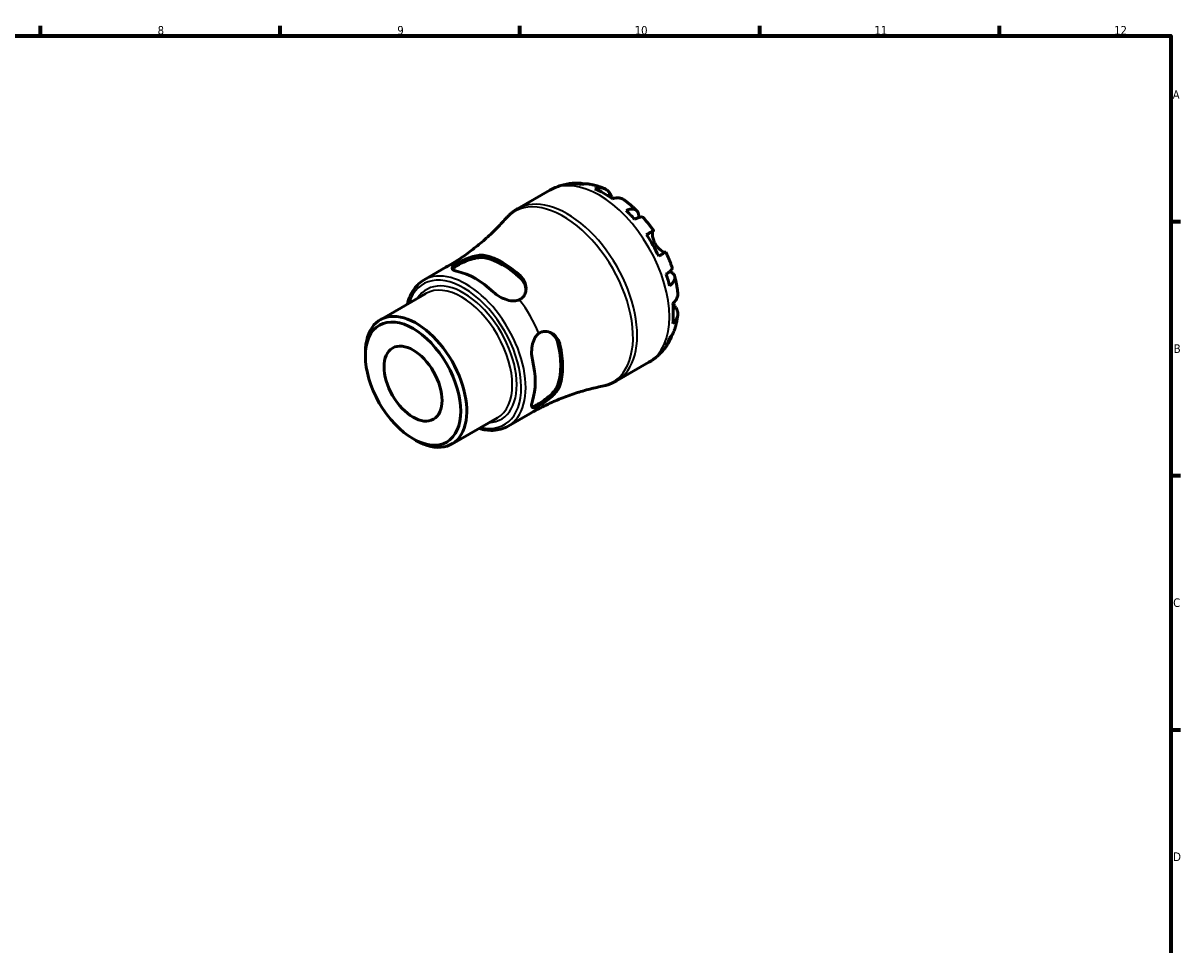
# Model space of a CAD drawing. Header units: millimetres. Extents: x 0 to 902, y 0 to 594.
# Tile 5 of 5: x 485 to 824, y 308 to 578. Entities that reach past the tile are written whole.
import ezdxf

# ---------------------------------------------------------------- set-up
doc = ezdxf.new("R2010")
doc.units = ezdxf.units.MM
for name, color, linetype, lineweight in [('Border (ISO)', 7, 'Continuous', 70), ('Visible (ISO)', 7, 'Continuous', 50), ('Visible Narrow (ISO)', 7, 'Continuous', 35)]:
    doc.layers.add(name, color=color, linetype=linetype, lineweight=lineweight)
doc.styles.add('Note Text (ISO)', font='tahoma.ttf')

# ---------------------------------------------------------------- blocks, each defined once
blk = doc.blocks.new('Borders Default Border')
at = {"layer": 'Border (ISO)'}
for p, q in [((490.58, 574), (490.58, 576.9)), ((560.67, 574), (560.67, 576.9)), ((630.75, 574), (630.75, 576.9)), ((700.83, 574), (700.83, 576.9)), ((770.92, 574), (770.92, 576.9)), ((821, 519.75), (823.9, 519.75)), ((821, 445.5), (823.9, 445.5)), ((821, 371.25), (823.9, 371.25))]:
    blk.add_line(p, q, dxfattribs=at)
at = {"layer": 'Border (ISO)', "flags": 128}
blk.add_lwpolyline([(20, 20), (20, 574), (821, 574), (821, 20), (20, 20)], dxfattribs=at)
at = {"layer": 'Border (ISO)', "color": 232, "true_color": 0xca0064, "char_height": 2.5, "attachment_point": 7, "style": 'Note Text (ISO)'}
for s, insert in [('8', (524.81, 574.34)), ('9', (594.88, 574.35)), ('10', (664.29, 574.35)), ('11', (734.37, 574.4)), ('12', (804.46, 574.4)), ('A', (821.59, 555.62)), ('B', (821.89, 481.37)), ('C', (821.73, 407.08)), ('D', (821.73, 332.88))]:
    blk.add_mtext(s, dxfattribs=dict(at, insert=insert))

msp = doc.modelspace()

# ---------------------------------------------------------------- linework, layer by layer
at = {"layer": 'Visible (ISO)'}
for p, q in [((630.046, 523.451), (639.463, 528.875)), ((602.69, 502.679), (609.107, 506.374)), ((589.92, 491.061), (603.226, 498.723)), ((585.56, 480.411), (585.56, 481.434)), ((658.99, 473.19), (668.407, 478.613)), ((610.834, 454.742), (624.141, 462.405)), ((627.293, 459.956), (633.71, 463.652)), ((599.434, 456.317), (600.32, 455.803))]:
    msp.add_line(p, q, dxfattribs=at)
for centre, major_axis, start_param, end_param in [((655.208, 504.477), (-14.381, 24.973), 5.8274083, 5.9574315), ((655.208, 504.477), (-14.381, 24.973), 5.3744724, 5.6249693), ((655.208, 504.477), (-14.381, 24.973), 5.0420102, 5.1720334), ((655.208, 504.477), (-14.381, 24.973), 4.5890743, 4.8395711), ((625.683, 487.474), (12.378, -21.494), 2.0568586, 2.6593978), ((625.683, 487.474), (11.982, -20.807), 2.0465734, 2.669683), ((617.763, 482.914), (-12.301, 21.361), 5.1965163, 5.8029254), ((655.208, 504.477), (-14.381, 24.973), 4.256612, 4.3866352), ((655.208, 504.477), (-14.381, 24.973), 3.8036761, 4.054173), ((600.377, 472.902), (10.457, -18.159), 5.4958534, 10.2121098), ((625.683, 487.474), (11.982, -20.807), 0.4757771, 1.0988867), ((655.208, 504.477), (14.381, -24.973), 0.3296212, 0.4596444), ((625.683, 487.474), (12.378, -21.494), 0.4860623, 1.0886015), ((617.763, 482.914), (-12.301, 21.361), 3.62572, 4.2321291)]:
    msp.add_ellipse(centre, major_axis=major_axis, ratio=0.5780931, start_param=start_param, end_param=end_param, dxfattribs=at)
for major_axis in [(9.83, -17.07), (5.988, -10.399)]:
    msp.add_ellipse((599.488, 472.39), major_axis=major_axis, ratio=0.5780931, dxfattribs=at)
for points, knots in [([(639.463, 528.875), (639.977, 529.17), (640.507, 529.437), (641.59, 529.907), (642.143, 530.111), (643.262, 530.455), (643.827, 530.595), (644.961, 530.814), (645.53, 530.893), (646.662, 530.993), (647.226, 531.015), (647.785, 531.01)], [5.49972085, 5.49972085, 5.49972085, 5.49972085, 5.56520194, 5.56520194, 5.63068302, 5.63068302, 5.6961641, 5.6961641, 5.76164519, 5.76164519, 5.82712627, 5.82712627, 5.82712627, 5.82712627]), ([(646.203, 530.797), (646.654, 530.925), (647.116, 530.992), (647.983, 531.022), (648.466, 530.983), (649.123, 530.843), (649.302, 530.795), (649.479, 530.74)], [0.17074605, 0.17074605, 0.17074605, 0.17074605, 0.33284003, 0.33284003, 0.49949435, 0.49949435, 0.56252044, 0.56252044, 0.56252044, 0.56252044]), ([(650.926, 530.713), (650.58, 530.774), (650.228, 530.794), (649.509, 530.76), (649.079, 530.69), (648.65, 530.56)], [4.87971703, 4.87971703, 4.87971703, 4.87971703, 5.01708759, 5.01708759, 5.17918157, 5.17918157, 5.17918157, 5.17918157]), ([(650.926, 530.713), (651.246, 530.656), (651.564, 530.591), (652.193, 530.447), (652.505, 530.368), (653.123, 530.196), (653.43, 530.103), (654.037, 529.905), (654.337, 529.8), (654.933, 529.578), (655.228, 529.461), (655.52, 529.339)], [5.9523628, 5.9523628, 5.9523628, 5.9523628, 5.99162777, 5.99162777, 6.03089274, 6.03089274, 6.07015771, 6.07015771, 6.10942267, 6.10942267, 6.14868764, 6.14868764, 6.14868764, 6.14868764]), ([(652.663, 529.318), (653.069, 529.456), (653.466, 529.539), (654.18, 529.607), (654.561, 529.594), (655.272, 529.451), (655.603, 529.321), (656.159, 528.995), (656.436, 528.769), (656.85, 528.286), (657.005, 528.054), (657.134, 527.812)], [0.17075309, 0.17075309, 0.17075309, 0.17075309, 0.33215152, 0.33215152, 0.49888818, 0.49888818, 0.66562485, 0.66562485, 0.83351137, 0.83351137, 0.95687373, 0.95687373, 0.95687373, 0.95687373]), ([(657.134, 527.812), (657.136, 527.81), (657.137, 527.807), (657.201, 527.686), (657.271, 527.557), (657.415, 527.296), (657.487, 527.167), (657.658, 526.866), (657.759, 526.693), (657.883, 526.488), (657.898, 526.463), (657.913, 526.438)], [-0.58332629, -0.58332629, -0.58332629, -0.58332629, -0.58206847, -0.58206847, -0.51861604, -0.51861604, -0.4628074, -0.4628074, -0.39473272, -0.39473272, -0.38532618, -0.38532618, -0.38532618, -0.38532618]), ([(661.237, 526.051), (661.15, 526.116), (661.06, 526.175), (660.694, 526.39), (660.364, 526.52), (659.652, 526.662), (659.271, 526.675), (658.557, 526.607), (658.16, 526.524), (657.754, 526.386)], [4.66534673, 4.66534673, 4.66534673, 4.66534673, 4.71913293, 4.71913293, 4.88586959, 4.88586959, 5.05260626, 5.05260626, 5.21400469, 5.21400469, 5.21400469, 5.21400469]), ([(661.238, 526.051), (661.496, 525.861), (661.751, 525.666), (662.257, 525.269), (662.508, 525.067), (663.004, 524.654), (663.249, 524.444), (663.735, 524.016), (663.975, 523.799), (664.45, 523.356), (664.685, 523.132), (664.918, 522.904)], [0.139021, 0.139021, 0.139021, 0.139021, 0.17865725, 0.17865725, 0.2182935, 0.2182935, 0.25792975, 0.25792975, 0.297566, 0.297566, 0.33720225, 0.33720225, 0.33720225, 0.33720225]), ([(626.571, 520.599), (626.769, 520.824), (626.974, 521.043), (627.398, 521.467), (627.618, 521.673), (628.07, 522.071), (628.302, 522.262), (628.78, 522.63), (629.026, 522.806), (629.527, 523.141), (629.784, 523.301), (630.046, 523.451)], [5.30651916, 5.30651916, 5.30651916, 5.30651916, 5.3451595, 5.3451595, 5.38379984, 5.38379984, 5.42244018, 5.42244018, 5.46108051, 5.46108051, 5.49972085, 5.49972085, 5.49972085, 5.49972085]), ([(661.767, 523.006), (662.154, 523.16), (662.521, 523.267), (663.163, 523.39), (663.494, 523.414), (664.086, 523.359), (664.348, 523.28), (664.764, 523.057), (664.957, 522.893), (665.255, 522.47), (665.359, 522.212), (665.478, 521.675), (665.503, 521.345), (665.48, 520.967), (665.479, 520.953), (665.478, 520.939)], [0.1707461, 0.1707461, 0.1707461, 0.1707461, 0.33284, 0.33284, 0.4994944, 0.4994944, 0.6661487, 0.6661487, 0.8332087, 0.8332087, 1.0002688, 1.0002688, 1.1679728, 1.1679728, 1.1744217, 1.1744217, 1.1744217, 1.1744217]), ([(626.571, 520.599), (625.67, 519.576), (624.71, 518.55), (622.675, 516.514), (621.601, 515.504), (619.347, 513.522), (618.167, 512.55), (615.715, 510.664), (614.444, 509.751), (611.826, 508.001), (610.48, 507.164), (609.107, 506.374)], [5.30651916, 5.30651916, 5.30651916, 5.30651916, 5.3451595, 5.3451595, 5.38379984, 5.38379984, 5.42244018, 5.42244018, 5.46108051, 5.46108051, 5.49972085, 5.49972085, 5.49972085, 5.49972085]), ([(666.799, 520.919), (666.739, 520.987), (666.655, 521.034), (666.419, 521.096), (666.228, 521.1), (665.758, 521.025), (665.478, 520.947), (664.913, 520.744), (664.579, 520.603), (664.213, 520.426)], [4.56205101, 4.56205101, 4.56205101, 4.56205101, 4.68377895, 4.68377895, 4.85043327, 4.85043327, 5.01708759, 5.01708759, 5.17918157, 5.17918157, 5.17918157, 5.17918157]), ([(666.8, 520.92), (667.013, 520.678), (667.224, 520.433), (667.641, 519.939), (667.847, 519.688), (668.253, 519.182), (668.453, 518.927), (668.848, 518.41), (669.042, 518.15), (669.426, 517.623), (669.615, 517.358), (669.8, 517.09)], [0.44766847, 0.44766847, 0.44766847, 0.44766847, 0.48658997, 0.48658997, 0.52551147, 0.52551147, 0.56443297, 0.56443297, 0.60335447, 0.60335447, 0.64227596, 0.64227596, 0.64227596, 0.64227596]), ([(667.704, 515.891), (668.052, 516.091), (668.359, 516.267), (668.864, 516.557), (669.103, 516.694), (669.476, 516.908), (669.611, 516.984), (669.772, 517.075), (669.813, 517.097), (669.786, 517.08), (669.745, 517.055), (669.68, 517.017)], [0.17075309, 0.17075309, 0.17075309, 0.17075309, 0.33215152, 0.33215152, 0.49888818, 0.49888818, 0.66562485, 0.66562485, 0.83351137, 0.83351137, 0.95687373, 0.95687373, 0.95687373, 0.95687373]), ([(669.68, 517.017), (669.659, 517.005), (669.639, 516.986), (669.587, 516.911), (669.557, 516.84), (669.508, 516.647), (669.489, 516.523), (669.467, 516.171), (669.471, 515.924), (669.538, 515.292), (669.615, 514.898), (669.874, 514.06), (670.061, 513.624), (670.299, 513.212)], [-0.58004807, -0.58004807, -0.58004807, -0.58004807, -0.5384523, -0.5384523, -0.46383793, -0.46383793, -0.3862639, -0.3862639, -0.27840269, -0.27840269, -0.14277912, -0.14277912, 0, 0, 0, 0]), ([(670.299, 513.212), (670.429, 512.987), (670.572, 512.772), (670.89, 512.351), (671.066, 512.149), (671.499, 511.706), (671.759, 511.485), (672.238, 511.137), (672.454, 511.009), (672.771, 510.855), (672.885, 510.811), (673.074, 510.76), (673.149, 510.752), (673.219, 510.761), (673.231, 510.763), (673.241, 510.766)], [0, 0, 0, 0, 0.07774953, 0.07774953, 0.16081914, 0.16081914, 0.27783798, 0.27783798, 0.3882896, 0.3882896, 0.46542959, 0.46542959, 0.54035429, 0.54035429, 0.55720532, 0.55720532, 0.55720532, 0.55720532]), ([(611.025, 505.81), (611.096, 505.921), (611.204, 506.043), (611.632, 506.422), (612.058, 506.707), (613.06, 507.284), (613.688, 507.605), (615.034, 508.207), (615.754, 508.485), (617.138, 508.923), (617.9, 509.105), (619.312, 509.275), (619.961, 509.261), (620.479, 509.156)], [1.4174074, 1.4174074, 1.4174074, 1.4174074, 1.5287267, 1.5287267, 1.7414127, 1.7414127, 1.9540987, 1.9540987, 2.1667847, 2.1667847, 2.3975363, 2.3975363, 2.6282879, 2.6282879, 2.6282879, 2.6282879]), ([(612.257, 507.434), (612.581, 507.633), (612.953, 507.842), (613.796, 508.28), (614.26, 508.503), (615.468, 509.032), (616.224, 509.316), (617.652, 509.726), (618.328, 509.861), (619.435, 509.95), (619.886, 509.939), (620.354, 509.861), (620.417, 509.849), (620.479, 509.836)], [-1.10108897, -1.10108897, -1.10108897, -1.10108897, -0.95033433, -0.95033433, -0.79172448, -0.79172448, -0.55174963, -0.55174963, -0.32759999, -0.32759999, -0.155296, -0.155296, -0.12784797, -0.12784797, -0.12784797, -0.12784797]), ([(673.4, 510.854), (673.4, 510.855), (673.36, 510.833), (673.211, 510.749), (673.076, 510.672), (672.703, 510.459), (672.464, 510.321), (671.959, 510.032), (671.652, 509.855), (671.304, 509.656)], [4.57634622, 4.57634622, 4.57634622, 4.57634622, 4.71913293, 4.71913293, 4.88586959, 4.88586959, 5.05260626, 5.05260626, 5.21400469, 5.21400469, 5.21400469, 5.21400469]), ([(673.4, 510.854), (673.54, 510.559), (673.675, 510.263), (673.939, 509.668), (674.068, 509.369), (674.318, 508.769), (674.439, 508.467), (674.674, 507.863), (674.788, 507.559), (675.009, 506.951), (675.115, 506.646), (675.218, 506.34)], [0.92853136, 0.92853136, 0.92853136, 0.92853136, 0.96745378, 0.96745378, 1.0063762, 1.0063762, 1.04529862, 1.04529862, 1.08422105, 1.08422105, 1.12314347, 1.12314347, 1.12314347, 1.12314347]), ([(612.559, 505.144), (612.043, 505.255), (611.607, 505.398), (611.04, 505.73), (610.907, 505.918), (610.931, 506.306), (611.069, 506.529), (611.574, 506.985), (611.886, 507.207), (612.257, 507.434)], [0.8539587, 0.8539587, 0.8539587, 0.8539587, 1.08353979, 1.08353979, 1.31312088, 1.31312088, 1.52565969, 1.52565969, 1.69407997, 1.69407997, 1.69407997, 1.69407997]), ([(673.488, 504.361), (673.824, 504.589), (674.115, 504.807), (674.575, 505.192), (674.783, 505.393), (675.085, 505.76), (675.177, 505.926), (675.243, 506.159), (675.245, 506.254), (675.217, 506.34)], [0.17074605, 0.17074605, 0.17074605, 0.17074605, 0.33284003, 0.33284003, 0.49949435, 0.49949435, 0.66614868, 0.66614868, 0.78841706, 0.78841706, 0.78841706, 0.78841706]), ([(674.556, 505.184), (674.577, 505.174), (674.598, 505.164), (674.944, 504.992), (675.216, 504.807), (675.621, 504.438), (675.791, 504.22), (676.007, 503.754), (676.052, 503.506), (676.035, 503.037), (675.972, 502.773), (675.721, 502.235), (675.534, 501.962), (675.106, 501.47), (674.829, 501.207), (674.501, 500.949)], [4.1712493, 4.1712493, 4.1712493, 4.1712493, 4.1819549, 4.1819549, 4.3496588, 4.3496588, 4.5167189, 4.5167189, 4.6837789, 4.6837789, 4.8504333, 4.8504333, 5.0170876, 5.0170876, 5.1791816, 5.1791816, 5.1791816, 5.1791816]), ([(597.816, 495.608), (598.23, 497.286), (598.89, 498.783), (600.58, 501.128), (601.562, 502.029), (602.69, 502.679)], [4.95692784, 4.95692784, 4.95692784, 4.95692784, 5.24462806, 5.24462806, 5.49972085, 5.49972085, 5.49972085, 5.49972085]), ([(630.887, 503.842), (631.2, 503.549), (631.472, 503.226), (632.021, 502.39), (632.252, 501.857), (632.558, 500.617), (632.575, 499.901), (632.304, 498.699), (632.074, 498.199), (631.422, 497.4), (631.027, 497.099), (630.56, 496.894)], [-0.97082004, -0.97082004, -0.97082004, -0.97082004, -0.83226586, -0.83226586, -0.63593458, -0.63593458, -0.38634153, -0.38634153, -0.18440739, -0.18440739, 0, 0, 0, 0]), ([(630.887, 503.162), (631.405, 502.671), (631.841, 502.06), (632.346, 500.893), (632.475, 500.355), (632.514, 499.841)], [-0.88687521, -0.88687521, -0.88687521, -0.88687521, -0.65612358, -0.65612358, -0.47551054, -0.47551054, -0.47551054, -0.47551054]), ([(675.995, 503.718), (676.077, 503.403), (676.154, 503.087), (676.299, 502.454), (676.368, 502.137), (676.496, 501.503), (676.555, 501.185), (676.665, 500.55), (676.716, 500.231), (676.807, 499.595), (676.848, 499.276), (676.884, 498.957)], [1.23357287, 1.23357287, 1.23357287, 1.23357287, 1.27320271, 1.27320271, 1.31283255, 1.31283255, 1.35246238, 1.35246238, 1.39209222, 1.39209222, 1.43172206, 1.43172206, 1.43172206, 1.43172206]), ([(630.56, 496.894), (630.125, 496.703), (629.619, 496.593), (628.41, 496.543), (627.689, 496.656), (626.303, 497.052), (625.542, 497.379), (624.132, 498.186), (623.484, 498.666), (622.968, 499.15)], [0.04411854, 0.04411854, 0.04411854, 0.04411854, 0.21253882, 0.21253882, 0.42507763, 0.42507763, 0.65465872, 0.65465872, 0.88423981, 0.88423981, 0.88423981, 0.88423981]), ([(675.426, 495.777), (675.749, 496.059), (676.02, 496.36), (676.437, 496.942), (676.617, 497.278), (676.851, 497.962), (676.904, 498.312), (676.903, 498.738), (676.896, 498.847), (676.883, 498.957)], [0.17075309, 0.17075309, 0.17075309, 0.17075309, 0.33215152, 0.33215152, 0.49888818, 0.49888818, 0.66562485, 0.66562485, 0.72067698, 0.72067698, 0.72067698, 0.72067698]), ([(676.368, 494.499), (676.513, 494.267), (676.635, 494.017), (676.845, 493.42), (676.902, 493.068), (676.904, 492.426), (676.851, 492.076), (676.617, 491.391), (676.437, 491.056), (676.02, 490.474), (675.749, 490.173), (675.426, 489.891)], [4.42788405, 4.42788405, 4.42788405, 4.42788405, 4.5512464, 4.5512464, 4.71913293, 4.71913293, 4.88586959, 4.88586959, 5.05260626, 5.05260626, 5.21400469, 5.21400469, 5.21400469, 5.21400469]), ([(675.551, 495.89), (675.598, 495.803), (675.646, 495.718), (675.799, 495.444), (675.903, 495.266), (676.103, 494.928), (676.199, 494.772), (676.314, 494.584), (676.341, 494.541), (676.368, 494.499)], [-2.11847631, -2.11847631, -2.11847631, -2.11847631, -2.08674766, -2.08674766, -2.01440674, -2.01440674, -1.93994266, -1.93994266, -1.91637503, -1.91637503, -1.91637503, -1.91637503]), ([(676.88, 492.359), (676.84, 492.044), (676.794, 491.73), (676.69, 491.104), (676.631, 490.791), (676.501, 490.166), (676.428, 489.855), (676.269, 489.234), (676.183, 488.924), (675.994, 488.307), (675.892, 487.999), (675.783, 487.693)], [1.70536659, 1.70536659, 1.70536659, 1.70536659, 1.7446264, 1.7446264, 1.7838862, 1.7838862, 1.82314601, 1.82314601, 1.86240581, 1.86240581, 1.90166561, 1.90166561, 1.90166561, 1.90166561]), ([(636.243, 487.051), (636.578, 487.297), (636.946, 487.469), (637.746, 487.669), (638.172, 487.686), (639.234, 487.539), (639.858, 487.278), (640.926, 486.529), (641.381, 486.055), (642.01, 485.073), (642.225, 484.6), (642.391, 484.011), (642.413, 483.929), (642.432, 483.846)], [-1.10108918, -1.10108918, -1.10108918, -1.10108918, -0.95035398, -0.95035398, -0.79174028, -0.79174028, -0.55176867, -0.55176867, -0.32761262, -0.32761262, -0.1553015, -0.1553015, -0.12784799, -0.12784799, -0.12784799, -0.12784799]), ([(674.501, 485.784), (674.829, 486.089), (675.106, 486.425), (675.499, 487.036), (675.661, 487.356), (675.783, 487.693)], [0.17074605, 0.17074605, 0.17074605, 0.17074605, 0.33284003, 0.33284003, 0.47310885, 0.47310885, 0.47310885, 0.47310885]), ([(634.398, 479.351), (634.237, 480.041), (634.145, 480.843), (634.15, 482.468), (634.249, 483.29), (634.598, 484.688), (634.862, 485.368), (635.511, 486.388), (635.86, 486.771), (636.243, 487.051)], [0.8539587, 0.8539587, 0.8539587, 0.8539587, 1.08353979, 1.08353979, 1.31312088, 1.31312088, 1.52565969, 1.52565969, 1.69407997, 1.69407997, 1.69407997, 1.69407997]), ([(639.768, 487.267), (640.198, 486.974), (640.604, 486.59), (641.365, 485.564), (641.677, 484.88), (641.843, 484.185)], [2.21564999, 2.21564999, 2.21564999, 2.21564999, 2.39753629, 2.39753629, 2.62828791, 2.62828791, 2.62828791, 2.62828791]), ([(674.48, 484.826), (674.204, 484.333), (673.901, 483.849), (673.244, 482.907), (672.888, 482.448), (672.124, 481.564), (671.715, 481.139), (670.848, 480.333), (670.389, 479.951), (669.429, 479.241), (668.927, 478.912), (668.407, 478.613)], [2.02681155, 2.02681155, 2.02681155, 2.02681155, 2.09307488, 2.09307488, 2.15933821, 2.15933821, 2.22560154, 2.22560154, 2.29186487, 2.29186487, 2.3581282, 2.3581282, 2.3581282, 2.3581282]), ([(675.087, 486.428), (675.045, 486.238), (674.994, 486.048), (674.783, 485.4), (674.575, 484.964), (674.115, 484.23), (673.824, 483.864), (673.488, 483.539)], [4.78379622, 4.78379622, 4.78379622, 4.78379622, 4.85043327, 4.85043327, 5.01708759, 5.01708759, 5.17918157, 5.17918157, 5.17918157, 5.17918157]), ([(633.71, 463.652), (635.082, 464.442), (636.481, 465.186), (639.309, 466.572), (640.737, 467.213), (643.598, 468.387), (645.031, 468.92), (647.877, 469.875), (649.29, 470.297), (652.072, 471.035), (653.441, 471.35), (654.779, 471.616)], [2.3581282, 2.3581282, 2.3581282, 2.3581282, 2.39676854, 2.39676854, 2.43540887, 2.43540887, 2.47404921, 2.47404921, 2.51268955, 2.51268955, 2.55132989, 2.55132989, 2.55132989, 2.55132989]), ([(641.843, 472.151), (641.677, 471.648), (641.365, 471.078), (640.513, 469.938), (639.975, 469.369), (638.904, 468.388), (638.303, 467.904), (637.109, 467.039), (636.516, 466.657), (636.015, 466.368), (635.514, 466.08), (635.054, 465.855), (634.509, 465.677), (634.349, 465.645), (634.216, 465.64)], [-0.8868752, -0.8868752, -0.8868752, -0.8868752, -0.6561236, -0.6561236, -0.425372, -0.425372, -0.212686, -0.212686, 0, 0, 0, 0.212686, 0.212686, 0.3243312, 0.3243312, 0.3243312, 0.3243312]), ([(642.432, 471.812), (642.334, 471.506), (642.19, 471.19), (641.739, 470.417), (641.393, 469.959), (640.471, 468.939), (639.858, 468.384), (638.681, 467.447), (638.132, 467.056), (637.113, 466.386), (636.654, 466.111), (636.243, 465.889)], [-0.97084263, -0.97084263, -0.97084263, -0.97084263, -0.83226467, -0.83226467, -0.63592206, -0.63592206, -0.38633689, -0.38633689, -0.18440752, -0.18440752, -0.00002237, -0.00002237, -0.00002237, -0.00002237]), ([(658.99, 473.19), (658.728, 473.039), (658.461, 472.897), (657.919, 472.631), (657.644, 472.508), (657.086, 472.279), (656.803, 472.174), (656.233, 471.982), (655.945, 471.896), (655.365, 471.742), (655.072, 471.674), (654.779, 471.616)], [2.3581282, 2.3581282, 2.3581282, 2.3581282, 2.39676854, 2.39676854, 2.43540887, 2.43540887, 2.47404921, 2.47404921, 2.51268955, 2.51268955, 2.55132989, 2.55132989, 2.55132989, 2.55132989]), ([(636.243, 465.889), (635.86, 465.683), (635.511, 465.525), (634.862, 465.319), (634.598, 465.313), (634.249, 465.49), (634.15, 465.701), (634.145, 466.362), (634.237, 466.813), (634.398, 467.317)], [0.04411854, 0.04411854, 0.04411854, 0.04411854, 0.21253882, 0.21253882, 0.42507763, 0.42507763, 0.65465872, 0.65465872, 0.88423981, 0.88423981, 0.88423981, 0.88423981]), ([(627.293, 459.956), (625.974, 459.197), (624.459, 458.784), (621.527, 458.685), (620.141, 458.878), (618.731, 459.29)], [2.3581282, 2.3581282, 2.3581282, 2.3581282, 2.65628601, 2.65628601, 2.90092121, 2.90092121, 2.90092121, 2.90092121])]:
    msp.add_open_spline(points, degree=3, knots=knots, dxfattribs=at)
at = {"layer": 'Visible Narrow (ISO)'}
for p, q in [((657.134, 527.812), (656.335, 527.352)), ((669.68, 517.017), (667.71, 515.883)), ((620.479, 509.156), (620.479, 509.836)), ((630.887, 503.842), (630.887, 503.162)), ((676.368, 494.499), (675.556, 494.031)), ((641.843, 484.185), (642.432, 483.846)), ((642.432, 471.812), (641.843, 472.151))]:
    msp.add_line(p, q, dxfattribs=at)
for centre, major_axis, start_param, end_param in [((653.935, 503.744), (-14.472, 25.131), 3.1415927, 6.2831853), ((644.518, 498.32), (14.472, -25.131), 0, 3.1415927), ((643.445, 497.703), (-14.371, 24.956), 2.948391, 6.476387), ((614.337, 480.941), (-11.84, 20.56), 2.6535354, 6.7712425), ((614.991, 481.317), (12.301, -21.361), 0, 3.1415927), ((621.408, 485.013), (-12.301, 21.361), 6.0524856, 6.2831853), ((614.337, 480.941), (10.919, -18.961), 5.9913726, 9.7165907), ((613.683, 480.564), (-10.457, 18.159), 3.1415927, 6.2831853), ((621.408, 485.013), (12.301, -21.361), 1.3400966, 1.8053635), ((621.408, 485.013), (12.301, -21.361), 0, 0.2345671)]:
    msp.add_ellipse(centre, major_axis=major_axis, ratio=0.5780931, start_param=start_param, end_param=end_param, dxfattribs=at)

# ---------------------------------------------------------------- block references
msp.add_blockref('Borders Default Border', (0, 0))

doc.saveas('drawing.dxf')
